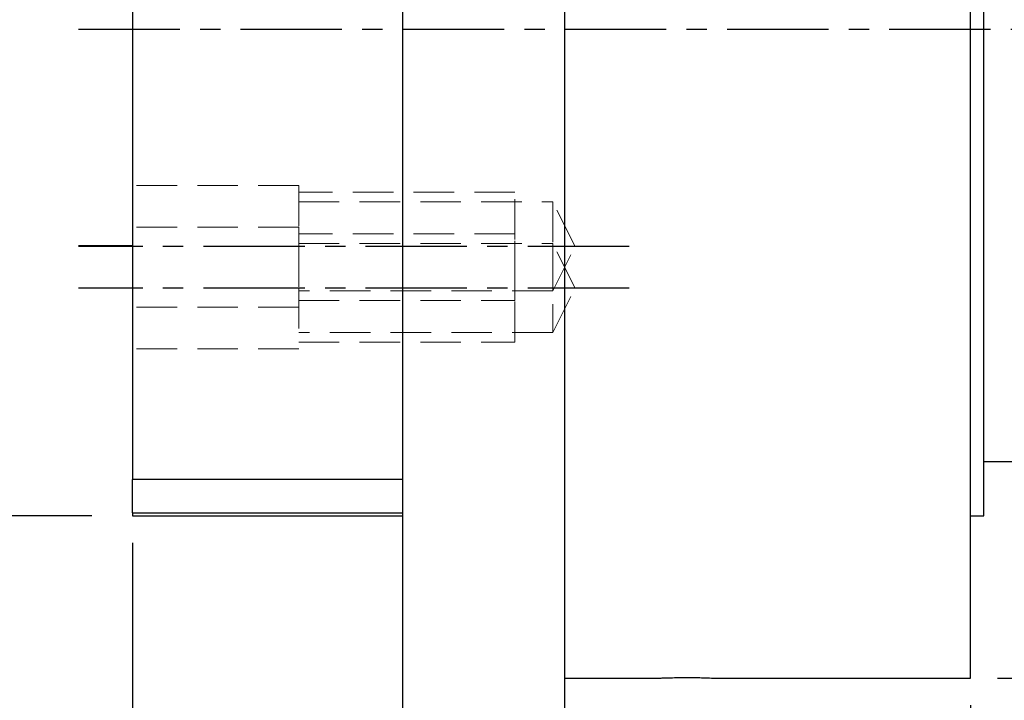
# Model space of a CAD drawing. Header units: millimetres. Extents: x -35 to 321, y -57 to 75.
# Tile 3 of 95: x 86 to 122, y -25 to 0. Entities that reach past the tile are written whole.
import ezdxf

# ---------------------------------------------------------------- set-up
doc = ezdxf.new("R2010")
doc.units = ezdxf.units.MM
doc.linetypes.add('CENTER', pattern=[2, 1.25, -0.25, 0.25, -0.25])
doc.linetypes.add('DASHED', pattern=[0.75, 0.5, -0.25])
for name, color, linetype in [('CL', 1, 'CENTER'), ('DIM', 4, 'Continuous'), ('HID', 2, 'DASHED'), ('OUT', 3, 'Continuous')]:
    doc.layers.add(name, color=color, linetype=linetype)
doc.styles.add('DIM-7', font='SIMPLEX.shx', dxfattribs={"width": 0.7, "bigfont": 'chineset.shx'})
doc.dimstyles.new('CNS', dxfattribs={"dimtxt": 3.5, "dimasz": 2.5, "dimexe": 1, "dimexo": 1.5, "dimgap": 0.09, "dimtad": 0, "dimdsep": 46, "dimtxsty": 'DIM-7', "dimcen": 0.09, "dimclrd": 1, "dimclre": 1, "dimclrt": 4, "dimadec": 0, "dimazin": 0, "dimtfac": 1, "dimtix": 1, "dimtmove": 2, "dimatfit": 3, "dimfxl": 1, "dimtvp": 0.971429, "dimtolj": 1, "dimarcsym": 0})

# ---------------------------------------------------------------- blocks, each defined once
blk = doc.blocks.new('*D2')
at = {"layer": 'DEFPOINTS', "color": 0}
for p in [(68.245, 32), (100, 32), (100, -32)]:
    blk.add_point(p, dxfattribs=at)
at = {"layer": 'DIM', "color": 0, "lineweight": -2}
for p, q in [((98.5, 32), (67.245, 32)), ((68.245, -29.5), (68.245, 29.5)), ((98.5, -32), (67.245, -32))]:
    blk.add_line(p, q, dxfattribs=at)
at = {"layer": 'DIM', "color": 0}
for points in [[(67.829, 29.5), (68.662, 29.5), (68.245, 32)], [(67.829, -29.5), (68.662, -29.5), (68.245, -32)]]:
    blk.add_solid(points, dxfattribs=at)
at = {"layer": 'DIM', "color": 0, "insert": (64.845, 0), "char_height": 3.5, "attachment_point": 5, "rotation": 90, "style": 'DIM-7'}
blk.add_mtext('\\A1;%%C64', dxfattribs=at)
blk = doc.blocks.new('*D3')
at = {"layer": 'DEFPOINTS', "color": 0}
for p in [(80.983, 18), (90, 18), (90, -18)]:
    blk.add_point(p, dxfattribs=at)
at = {"layer": 'DIM', "color": 0, "lineweight": -2}
for p, q in [((88.5, 18), (79.983, 18)), ((80.983, -15.5), (80.983, 15.5)), ((88.5, -18), (79.983, -18))]:
    blk.add_line(p, q, dxfattribs=at)
at = {"layer": 'DIM', "color": 0}
for points in [[(80.566, 15.5), (81.399, 15.5), (80.983, 18)], [(80.566, -15.5), (81.399, -15.5), (80.983, -18)]]:
    blk.add_solid(points, dxfattribs=at)
at = {"layer": 'DIM', "color": 0, "insert": (76.223, 0), "char_height": 3.5, "attachment_point": 5, "rotation": 90, "style": 'DIM-7'}
blk.add_mtext('\\A1;%%C36{\\H2.100000;\\S 0^ -0.025;}', dxfattribs=at)
blk = doc.blocks.new('*D4')
at = {"layer": 'DEFPOINTS', "color": 0}
for p in [(90, -17.5), (100, -31.498), (90, -43.416)]:
    blk.add_point(p, dxfattribs=at)
at = {"layer": 'DIM', "color": 0, "lineweight": -2}
for p, q in [((90, -19), (90, -44.416)), ((100, -32.998), (100, -44.416)), ((97.5, -43.416), (92.5, -43.416))]:
    blk.add_line(p, q, dxfattribs=at)
at = {"layer": 'DIM', "color": 0}
for points in [[(92.5, -42.999), (92.5, -43.832), (90, -43.416)], [(97.5, -42.999), (97.5, -43.832), (100, -43.416)]]:
    blk.add_solid(points, dxfattribs=at)
at = {"layer": 'DIM', "color": 0, "insert": (95, -40.016), "char_height": 3.5, "attachment_point": 5, "style": 'DIM-7'}
blk.add_mtext('\\A1;10', dxfattribs=at)
blk = doc.blocks.new('*D6')
at = {"layer": 'DEFPOINTS', "color": 0}
for p in [(121, -23.498), (106, -31.498), (106, -43.416)]:
    blk.add_point(p, dxfattribs=at)
at = {"layer": 'DIM', "color": 0, "lineweight": -2}
for p, q in [((121, -24.998), (121, -44.416)), ((106, -32.998), (106, -44.416)), ((118.5, -43.416), (108.5, -43.416))]:
    blk.add_line(p, q, dxfattribs=at)
at = {"layer": 'DIM', "color": 0}
for points in [[(108.5, -42.999), (108.5, -43.832), (106, -43.416)], [(118.5, -42.999), (118.5, -43.832), (121, -43.416)]]:
    blk.add_solid(points, dxfattribs=at)
at = {"layer": 'DIM', "color": 0, "insert": (113.5, -40.016), "char_height": 3.5, "attachment_point": 5, "style": 'DIM-7'}
blk.add_mtext('\\A1;15', dxfattribs=at)
blk = doc.blocks.new('*D7')
at = {"layer": 'DEFPOINTS', "color": 0}
for p in [(135, -15.5), (90, -17.5), (135, -56.184)]:
    blk.add_point(p, dxfattribs=at)
at = {"layer": 'DIM', "color": 0, "lineweight": -2}
for p, q in [((135, -17), (135, -57.184)), ((90, -19), (90, -57.184)), ((92.5, -56.184), (132.5, -56.184))]:
    blk.add_line(p, q, dxfattribs=at)
at = {"layer": 'DIM', "color": 0}
for points in [[(92.5, -55.768), (92.5, -56.601), (90, -56.184)], [(132.5, -55.768), (132.5, -56.601), (135, -56.184)]]:
    blk.add_solid(points, dxfattribs=at)
at = {"layer": 'DIM', "color": 0, "insert": (112.5, -52.784), "char_height": 3.5, "attachment_point": 5, "style": 'DIM-7'}
blk.add_mtext('\\A1;45', dxfattribs=at)
blk = doc.blocks.new('*D8')
at = {"layer": 'DEFPOINTS', "color": 0}
for p in [(120.5, 24.002), (159.254, 24.002), (120.5, -23.998)]:
    blk.add_point(p, dxfattribs=at)
at = {"layer": 'DIM', "color": 0, "lineweight": -2}
for p, q in [((122, 24.002), (160.254, 24.002)), ((159.254, -21.498), (159.254, 21.502)), ((122, -23.998), (160.254, -23.998))]:
    blk.add_line(p, q, dxfattribs=at)
at = {"layer": 'DIM', "color": 0}
for points in [[(158.838, 21.502), (159.671, 21.502), (159.254, 24.002)], [(158.838, -21.498), (159.671, -21.498), (159.254, -23.998)]]:
    blk.add_solid(points, dxfattribs=at)
at = {"layer": 'DIM', "color": 0, "insert": (154.494, 0.002), "char_height": 3.5, "attachment_point": 5, "rotation": 90, "style": 'DIM-7'}
blk.add_mtext('\\A1;%%C48{\\H2.100000;\\S-0.009^ -0.025;}', dxfattribs=at)

msp = doc.modelspace()

# ---------------------------------------------------------------- linework, layer by layer
at = {"layer": 'CL', "color": 7, "ltscale": 3}
for p, q in [((88, 0), (141.249, 0)), ((108.375, -8.035), (88, -8.035)), ((108.375, -9.576), (88, -9.576))]:
    msp.add_line(p, q, dxfattribs=at)
at = {"layer": 'HID', "color": 7, "lineweight": 15, "ltscale": 3}
for p, q in [((96.15, -5.785), (90, -5.785)), ((96.15, -5.785), (96.15, -10.285)), ((104.15, -6.035), (96.15, -6.035)), ((104.15, -10.035), (104.15, -6.035)), ((96.15, -6.385), (105.55, -6.385)), ((105.55, -6.385), (105.55, -9.685)), ((106.375, -8.035), (105.55, -6.385)), ((96.15, -7.326), (90, -7.326)), ((96.15, -7.326), (96.15, -11.826)), ((104.15, -7.576), (96.15, -7.576)), ((104.15, -11.576), (104.15, -7.576)), ((96.15, -7.926), (105.55, -7.926)), ((105.55, -7.926), (105.55, -11.226)), ((106.375, -9.576), (105.55, -7.926)), ((105.55, -9.685), (106.375, -8.035)), ((105.55, -9.685), (96.15, -9.685)), ((105.55, -11.226), (106.375, -9.576)), ((96.15, -10.035), (104.15, -10.035)), ((96.15, -10.285), (90, -10.285)), ((105.55, -11.226), (96.15, -11.226)), ((96.15, -11.576), (104.15, -11.576)), ((96.15, -11.826), (90, -11.826))]:
    msp.add_line(p, q, dxfattribs=at)
at = {"layer": 'OUT', "color": 7, "linetype": 'Continuous'}
for p, q in [((100, 0), (100, 32)), ((106, 0), (106, 32)), ((121, 0), (121, 24)), ((90, 18), (90, -16.661)), ((121.5, 0), (121.5, 18)), ((100, -32), (100, 0)), ((106, -32), (106, 0)), ((121, -24), (121, 0)), ((121.5, -18), (121.5, 0)), ((88, -8), (90, -8)), ((121.5, -15.996), (135, -15.996)), ((100, -16.661), (90, -16.661)), ((90, -17.889), (90, -16.661)), ((90, -17.889), (90, -18)), ((90, -17.889), (100, -17.889)), ((90, -18), (100, -18)), ((121, -18), (121.5, -18)), ((106, -24), (109.502, -24)), ((111.487, -24), (121, -24))]:
    msp.add_line(p, q, dxfattribs=at)
for points, knots in [([(109.502, -24), (109.501, -24), (109.482, -24.001), (109.55, -23.998), (109.708, -23.992), (109.968, -23.984), (110.246, -23.98), (110.429, -23.979), (110.5, -23.979)], [0, 0, 0, 0, 0.00609, 0.220587, 0.435085, 0.649744, 0.864474, 1, 1, 1, 1]), ([(110.5, -23.979), (110.612, -23.98), (110.837, -23.981), (111.137, -23.987), (111.361, -23.994), (111.488, -24), (111.487, -23.999), (111.487, -23.999)], [0, 0, 0, 0, 0.214711, 0.429417, 0.644241, 0.859141, 1, 1, 1, 1])]:
    msp.add_open_spline(points, degree=3, knots=knots, dxfattribs=at)

# ---------------------------------------------------------------- dimensions: what is measured, and where the dimension line sits
at = {"layer": 'DIM', "color": 7}
for base, p1, p2, override, picture, middle in [((68.245, 32), (100, -32), (100, 32), {"dimclrd": 0, "dimclre": 0, "dimclrt": 0}, '*D2', (64.845, 0)), ((159.254, 24.002), (120.5, -23.998), (120.5, 24.002), {"dimclrd": 0, "dimclre": 0, "dimclrt": 0, "dimtol": 1, "dimtp": -0.009, "dimtm": 0.025, "dimtfac": 0.6, "dimtdec": 3, "dimtmove": 0}, '*D8', (154.494, 0.002)), ((80.983, 18), (90, -18), (90, 18), {"dimclrd": 0, "dimclre": 0, "dimclrt": 0, "dimtol": 1, "dimtm": 0.025, "dimtfac": 0.6, "dimtdec": 3, "dimtmove": 0}, '*D3', (76.223, 0))]:
    dim = msp.add_linear_dim(base=base, p1=p1, p2=p2, angle=90, text='%%C<>', dimstyle='CNS', override=override, dxfattribs=at)
    dim.commit()
    dim.dimension.update_dxf_attribs({"geometry": picture, "text_midpoint": middle})
for base, p1, p2, picture, middle in [((135, -56.184), (90, -17.5), (135, -15.5), '*D7', (112.5, -52.784)), ((90, -43.416), (100, -31.498), (90, -17.5), '*D4', (95, -40.016)), ((106, -43.416), (121, -23.498), (106, -31.498), '*D6', (113.5, -40.016))]:
    dim = msp.add_linear_dim(base=base, p1=p1, p2=p2, dimstyle='CNS', override={"dimclrd": 0, "dimclre": 0, "dimclrt": 0}, dxfattribs=at)
    dim.commit()
    dim.dimension.update_dxf_attribs({"geometry": picture, "text_midpoint": middle})

doc.saveas('drawing.dxf')
